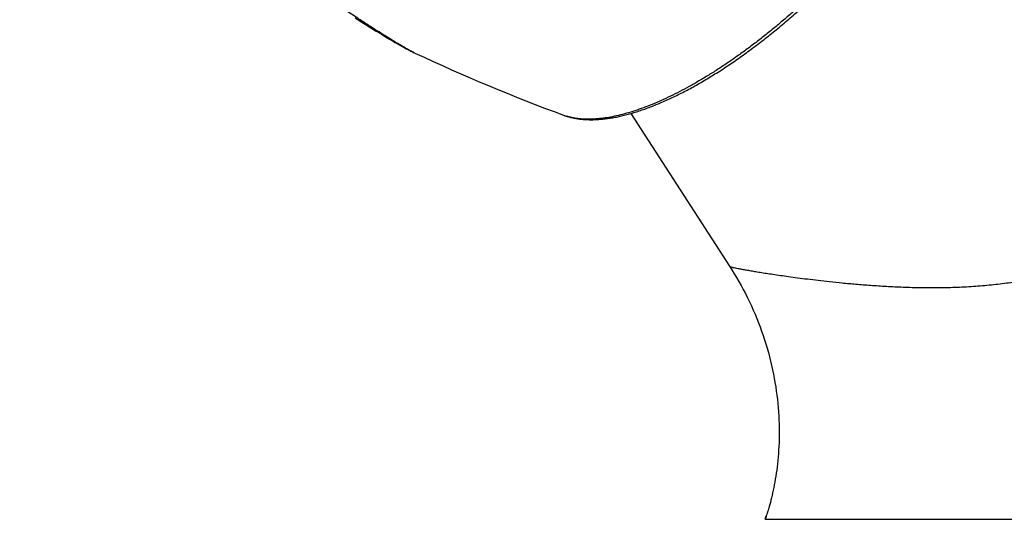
# Model space of a CAD drawing. Header units: millimetres. Extents: x 259 to 1803, y -542 to 1902.
# Tile 70 of 127: x 326 to 379, y 736 to 763. Entities that reach past the tile are written whole.
import ezdxf

# ---------------------------------------------------------------- set-up
doc = ezdxf.new("R2010")
doc.units = ezdxf.units.MM
doc.header["$LTSCALE"] = 30.734
doc.layers.get('0').update_dxf_attribs({"linetype": 'CONTINUOUS'})

msp = doc.modelspace()

# ---------------------------------------------------------------- linework, layer by layer
at = {"color": 7, "linetype": 'CONTINUOUS'}
for p, q in [((344.06, 763.168), (344.335, 762.993)), ((344.335, 762.993), (344.592, 762.83)), ((344.592, 762.83), (344.909, 762.631)), ((344.909, 762.631), (345.197, 762.453)), ((345.197, 762.453), (345.458, 762.293)), ((345.458, 762.293), (345.695, 762.148)), ((345.695, 762.148), (345.914, 762.017)), ((345.914, 762.017), (346.067, 761.926)), ((346.067, 761.926), (346.212, 761.841)), ((346.212, 761.841), (346.349, 761.762)), ((346.349, 761.762), (346.478, 761.688)), ((346.478, 761.688), (346.599, 761.62)), ((346.599, 761.62), (346.675, 761.577)), ((346.675, 761.577), (346.748, 761.537)), ((346.748, 761.537), (346.817, 761.499)), ((346.817, 761.499), (346.883, 761.464)), ((346.883, 761.464), (346.945, 761.431)), ((346.945, 761.431), (347.004, 761.4)), ((347.004, 761.4), (347.059, 761.372)), ((347.059, 761.372), (347.112, 761.345)), ((347.112, 761.345), (347.162, 761.32)), ((347.162, 761.32), (347.21, 761.296)), ((347.21, 761.296), (347.257, 761.274)), ((347.257, 761.274), (347.285, 761.261)), ((347.284, 761.261), (347.285, 761.261)), ((358.95, 757.994), (364.293, 749.734)), ((366.428, 736.738), (366.405, 736.655)), ((366.215, 736.054), (366.276, 736.239)), ((366.221, 736.075), (366.215, 736.054)), ((366.215, 736.054), (433.157, 736.054)), ((366.269, 736.221), (366.221, 736.075)), ((366.293, 736.293), (366.269, 736.221)), ((366.277, 736.243), (366.276, 736.241)), ((366.276, 736.241), (366.276, 736.24)), ((366.276, 736.24), (366.276, 736.239))]:
    msp.add_line(p, q, dxfattribs=at)
for points in [[(364.293, 749.735), (364.417, 749.54), (364.546, 749.331), (364.672, 749.12), (364.795, 748.907), (364.915, 748.691), (365.032, 748.474), (365.146, 748.256), (365.257, 748.035), (365.364, 747.814), (365.468, 747.59), (365.569, 747.366), (365.666, 747.14), (365.76, 746.913), (365.851, 746.685), (365.938, 746.456), (366.021, 746.226), (366.101, 745.996), (366.178, 745.765), (366.25, 745.534), (366.32, 745.302), (366.385, 745.07), (366.447, 744.838), (366.506, 744.605), (366.561, 744.373), (366.612, 744.141), (366.66, 743.91), (366.704, 743.679), (366.745, 743.448), (366.782, 743.219), (366.816, 742.991), (366.846, 742.763), (366.873, 742.537), (366.897, 742.313), (366.917, 742.091), (366.934, 741.87), (366.948, 741.651), (366.958, 741.434), (366.966, 741.22), (366.971, 741.008), (366.973, 740.799), (366.972, 740.592), (366.968, 740.388), (366.962, 740.188), (366.954, 739.99), (366.943, 739.796), (366.93, 739.606), (366.915, 739.419), (366.898, 739.236), (366.879, 739.057), (366.859, 738.882), (366.837, 738.711), (366.813, 738.544), (366.788, 738.381), (366.762, 738.222), (366.735, 738.067), (366.707, 737.916), (366.678, 737.769), (366.649, 737.627), (366.618, 737.488), (366.588, 737.353), (366.556, 737.222), (366.525, 737.096), (366.493, 736.972), (366.461, 736.853), (366.428, 736.738)], [(366.405, 736.655), (366.392, 736.612), (366.369, 736.537), (366.345, 736.458), (366.32, 736.377), (366.293, 736.293)]]:
    msp.add_lwpolyline(points, dxfattribs=at)
msp.add_arc((392.695, 858.577), 107.389, 244.98524, 249.62955, dxfattribs=at)
at = {"color": 9, "linetype": 'CONTINUOUS'}
for centre, radius, start, end in [((356.36, 760.721), 3.005, 249.6382, 251.2861), ((377.405, 732.581), 11.715, 161.8035, 162.755)]:
    msp.add_arc(centre, radius, start, end, dxfattribs=at)
for points, knots in [([(347.283, 761.262), (347.256, 761.275), (347.188, 761.308), (347.071, 761.368), (346.924, 761.448), (346.747, 761.548), (346.534, 761.672), (346.282, 761.822), (345.983, 762.004), (345.631, 762.222), (345.217, 762.483), (344.73, 762.795), (344.157, 763.167), (343.483, 763.612), (342.692, 764.142), (341.771, 764.768), (340.714, 765.499), (339.518, 766.342), (338.183, 767.302), (336.714, 768.383), (335.118, 769.584), (333.412, 770.903), (331.615, 772.33), (329.749, 773.854), (327.842, 775.46), (326.566, 776.565), (325.926, 777.128)], [0, 0, 0, 0, 0.003467, 0.008515, 0.014751, 0.022332, 0.031474, 0.042403, 0.055406, 0.070815, 0.089035, 0.110545, 0.135937, 0.165966, 0.201467, 0.243159, 0.291337, 0.346193, 0.407898, 0.476456, 0.551582, 0.632739, 0.719247, 0.810005, 0.903925, 1, 1, 1, 1]), ([(376.597, 748.607), (376.93, 748.62), (377.585, 748.656), (378.55, 748.741), (379.474, 748.856), (380.348, 749), (381.168, 749.17), (381.931, 749.363), (382.639, 749.577), (383.291, 749.808), (383.891, 750.054), (384.441, 750.314), (384.947, 750.585), (385.411, 750.868), (385.837, 751.16), (386.228, 751.463), (386.586, 751.776), (386.915, 752.099), (387.217, 752.433), (387.493, 752.779), (387.745, 753.138), (387.974, 753.511), (388.181, 753.9), (388.367, 754.306), (388.53, 754.734), (388.671, 755.185), (388.79, 755.662), (388.883, 756.17), (388.951, 756.711), (388.989, 757.292), (388.994, 757.917), (388.962, 758.593), (388.888, 759.326), (388.765, 760.123), (388.585, 760.991), (388.342, 761.932), (388.028, 762.948), (387.64, 764.03), (387.176, 765.162), (386.646, 766.32), (386.06, 767.476), (385.434, 768.6), (384.783, 769.672), (384.122, 770.677), (383.46, 771.605), (382.807, 772.452), (382.169, 773.217), (381.553, 773.901), (380.963, 774.506), (380.402, 775.035), (379.873, 775.494), (379.378, 775.887), (378.915, 776.221), (378.595, 776.429), (378.431, 776.529), (378.412, 776.54)], [0, 0, 0, 0, 0.025234, 0.049804, 0.073402, 0.095833, 0.116996, 0.136885, 0.15554, 0.173006, 0.189357, 0.204698, 0.219155, 0.232847, 0.245875, 0.258339, 0.270332, 0.281947, 0.293286, 0.304439, 0.31549, 0.326525, 0.337625, 0.348882, 0.360407, 0.372304, 0.384691, 0.397693, 0.411432, 0.42607, 0.441794, 0.458812, 0.477354, 0.497659, 0.519972, 0.544508, 0.571388, 0.600556, 0.631685, 0.66415, 0.69715, 0.729898, 0.761748, 0.792243, 0.821101, 0.848164, 0.873351, 0.89662, 0.917968, 0.937434, 0.955091, 0.971035, 0.985393, 0.998317, 1, 1, 1, 1]), ([(370.079, 765.74), (369.911, 765.567), (369.573, 765.223), (369.058, 764.718), (368.535, 764.223), (368.007, 763.741), (367.474, 763.27), (366.937, 762.814), (366.398, 762.371), (365.857, 761.945), (365.316, 761.534), (364.776, 761.141), (364.237, 760.765), (363.701, 760.409), (363.169, 760.071), (362.642, 759.754), (362.121, 759.457), (361.607, 759.182), (361.101, 758.928), (360.605, 758.697), (360.118, 758.488), (359.643, 758.303), (359.18, 758.141), (358.729, 758.003), (358.293, 757.889), (357.871, 757.8), (357.465, 757.736), (357.075, 757.696), (356.702, 757.681), (356.347, 757.69), (356.011, 757.725), (355.694, 757.785), (355.492, 757.842), (355.395, 757.875)], [0, 0, 0, 0, 0.041932, 0.083791, 0.125507, 0.167007, 0.208222, 0.24908, 0.289514, 0.329455, 0.368837, 0.407597, 0.445671, 0.483, 0.519527, 0.555195, 0.589954, 0.623756, 0.656555, 0.688313, 0.718993, 0.748566, 0.777007, 0.804299, 0.830432, 0.855404, 0.879225, 0.901913, 0.923503, 0.94404, 0.963591, 0.982237, 1, 1, 1, 1]), ([(364.293, 749.735), (364.293, 749.735), (364.292, 749.726), (364.338, 749.714), (364.387, 749.695), (364.485, 749.673), (364.605, 749.646), (364.757, 749.616), (364.937, 749.582), (365.145, 749.545), (365.383, 749.503), (365.65, 749.458), (365.949, 749.409), (366.159, 749.375), (366.27, 749.358)], [0, 0, 0, 0, 0.000151, 0.016083, 0.047882, 0.095146, 0.157292, 0.233895, 0.324729, 0.429769, 0.549146, 0.683406, 0.833487, 1, 1, 1, 1]), ([(366.27, 749.358), (366.391, 749.34), (366.646, 749.301), (367.049, 749.241), (367.493, 749.178), (367.98, 749.113), (368.51, 749.045), (369.088, 748.975), (369.716, 748.905), (370.398, 748.835), (371.137, 748.768), (371.933, 748.705), (372.785, 748.65), (373.691, 748.607), (374.638, 748.582), (375.612, 748.579), (376.268, 748.594), (376.597, 748.607)], [0, 0, 0, 0, 0.035374, 0.074702, 0.117964, 0.165163, 0.216634, 0.272654, 0.333539, 0.399579, 0.471039, 0.548007, 0.630529, 0.718268, 0.810175, 0.904702, 1, 1, 1, 1])]:
    msp.add_open_spline(points, degree=3, knots=knots, dxfattribs=at)
at = {"color": 7, "linetype": 'CONTINUOUS'}
msp.add_open_spline([(355.314, 757.903), (355.378, 757.88), (355.508, 757.836), (355.711, 757.78), (355.923, 757.735), (356.143, 757.7), (356.372, 757.675), (356.609, 757.661), (356.853, 757.658), (357.105, 757.666), (357.364, 757.684), (357.629, 757.714), (357.9, 757.754), (358.177, 757.804), (358.459, 757.865), (358.746, 757.936), (359.038, 758.018), (359.334, 758.109), (359.635, 758.21), (359.94, 758.321), (360.249, 758.441), (360.561, 758.57), (360.877, 758.709), (361.197, 758.856), (361.519, 759.013), (361.844, 759.178), (362.172, 759.352), (362.502, 759.535), (362.834, 759.725), (363.168, 759.924), (363.503, 760.131), (363.841, 760.345), (364.179, 760.567), (364.518, 760.797), (364.858, 761.033), (365.199, 761.277), (365.539, 761.528), (365.88, 761.785), (366.22, 762.048), (366.56, 762.318), (366.899, 762.594), (367.237, 762.876), (367.573, 763.163), (367.908, 763.456), (368.241, 763.753), (368.572, 764.056), (368.901, 764.363), (369.227, 764.675), (369.551, 764.991), (369.871, 765.311), (370.082, 765.527), (370.187, 765.635)], degree=3, knots=[0, 0, 0, 0, 0.011691, 0.023731, 0.036145, 0.048954, 0.062151, 0.075777, 0.089813, 0.10427, 0.119154, 0.134448, 0.15018, 0.16632, 0.182884, 0.199864, 0.217254, 0.235064, 0.253275, 0.271899, 0.29092, 0.310336, 0.330146, 0.350332, 0.370903, 0.391837, 0.413132, 0.434777, 0.456758, 0.479076, 0.501706, 0.524645, 0.547877, 0.571389, 0.595173, 0.619207, 0.643484, 0.667986, 0.692699, 0.717609, 0.742698, 0.767954, 0.793358, 0.818895, 0.84455, 0.870304, 0.896143, 0.922048, 0.948004, 0.973994, 1, 1, 1, 1], dxfattribs=at)

doc.saveas('drawing.dxf')
